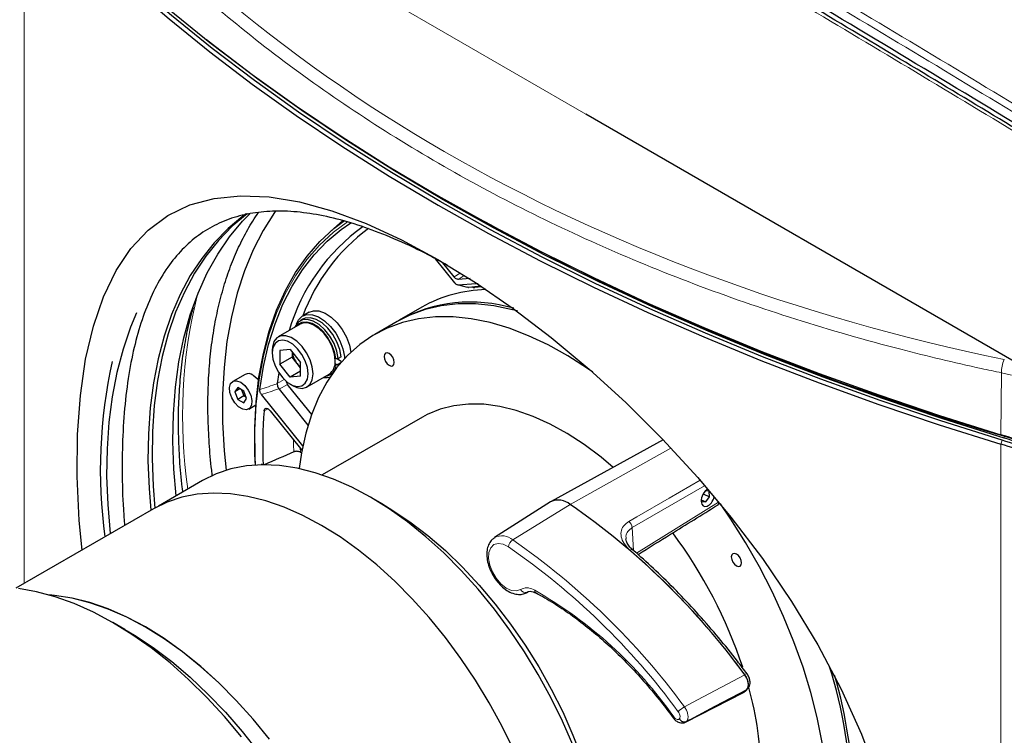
# Model space of a CAD drawing. Header units: millimetres. Extents: x 0 to 1118, y 0 to 864.
# Tile 105 of 117: x 839 to 873, y 634 to 659. Entities that reach past the tile are written whole.
import ezdxf

# ---------------------------------------------------------------- set-up
doc = ezdxf.new("R2010")
doc.units = ezdxf.units.MM

msp = doc.modelspace()

# ---------------------------------------------------------------- linework, layer by layer
at = {"color": 7, "linetype": 'Continuous', "lineweight": 18}
for p, q in [((858.1834, 655.8806), (838.8675, 667.0314)), ((838.7769, 663.9646), (838.7769, 639.6724)), ((853.6325, 650.2562), (853.8425, 650.3872)), ((853.9799, 650.3028), (853.7747, 650.1747)), ((854.4188, 649.9278), (854.3492, 649.8876)), ((872.5488, 646.9456), (872.5279, 644.807)), ((872.8894, 646.8682), (872.5488, 646.9456)), ((847.5115, 646.5816), (847.7586, 646.7189)), ((847.8733, 646.5386), (847.5806, 646.3761)), ((847.2017, 645.6986), (847.0628, 645.6321)), ((872.5727, 644.7775), (872.5279, 644.807)), ((872.5728, 644.6142), (872.5264, 644.4814)), ((872.5264, 644.4814), (872.5264, 598.3157)), ((872.6424, 644.7562), (872.6424, 644.6909)), ((848.3118, 644.3462), (848.3186, 644.2021)), ((861.1232, 644.337), (857.6444, 642.3933)), ((862.287, 643.0449), (859.7864, 641.5964)), ((859.9328, 640.7165), (862.7698, 642.4764)), ((855.6541, 641.1708), (857.6444, 642.3933)), ((859.7864, 641.5964), (859.8351, 640.8018)), ((856.1747, 639.3726), (856.1641, 639.367)), ((863.673, 636.5163), (863.6754, 636.5177)), ((863.6707, 635.9324), (863.7486, 636.012)), ((863.7486, 636.012), (863.7462, 636.0105)), ((863.6418, 635.9164), (863.6707, 635.9324)), ((863.6682, 635.9309), (863.6707, 635.9324))]:
    msp.add_line(p, q, dxfattribs=at)
at = {"color": 7, "linetype": 'Continuous', "lineweight": 25}
for p, q in [((872.9867, 647.3348), (858.1834, 655.8806)), ((853.0693, 653.0666), (853.1376, 653.0272)), ((850.6651, 651.9368), (850.6411, 651.9153)), ((852.9792, 650.8865), (853.6443, 650.0592)), ((853.6325, 650.2562), (853.2388, 650.746)), ((853.7339, 649.9937), (854.0853, 649.9007)), ((854.1798, 650.2001), (853.7747, 650.1747)), ((854.1226, 649.8965), (854.0856, 649.9019)), ((854.1226, 649.8965), (854.1343, 649.8977)), ((854.558, 649.9369), (854.1343, 649.8977)), ((854.5879, 649.9162), (854.3492, 649.8876)), ((852.5139, 649.2134), (851.7361, 648.7644)), ((848.6232, 649.039), (848.397, 648.9084)), ((848.3131, 648.629), (847.5494, 648.1882)), ((848.4045, 648.7973), (848.3055, 648.7401)), ((851.6654, 648.7236), (850.8875, 648.2746)), ((847.3423, 647.7303), (847.3423, 647.6323)), ((847.9645, 647.7525), (847.6051, 647.7203)), ((847.6051, 647.7203), (847.6051, 647.241)), ((847.9645, 647.7525), (848.324, 647.3053)), ((848.0293, 647.6719), (848.0293, 647.4859)), ((848.0293, 647.4859), (847.6051, 647.241)), ((847.9645, 646.7938), (847.6051, 647.241)), ((848.2091, 647.2623), (848.0293, 647.4859)), ((848.324, 647.1193), (848.2091, 647.2623)), ((848.324, 646.8259), (848.324, 647.3053)), ((849.5438, 647.4367), (849.5153, 647.4531)), ((849.5153, 647.262), (849.5438, 647.2456)), ((849.5966, 647.4274), (849.7276, 647.3517)), ((849.6192, 647.1763), (849.6289, 647.2455)), ((849.7279, 647.4937), (849.6289, 647.4365)), ((849.6289, 647.2455), (849.7201, 647.2981)), ((846.4055, 646.8923), (845.9812, 646.6474)), ((847.5687, 646.9472), (847.5115, 646.5816)), ((848.324, 647.0013), (847.9645, 646.7938)), ((848.5494, 646.4561), (849.313, 646.8969)), ((847.5113, 646.5667), (847.5115, 646.5816)), ((847.8999, 646.4962), (848.6997, 645.5012)), ((847.9644, 646.5546), (848.0493, 646.5056)), ((848.324, 646.8259), (847.9645, 646.7938)), ((849.3289, 646.7757), (849.2566, 646.7864)), ((846.1541, 646.4341), (846.0521, 646.2889)), ((846.2289, 646.391), (846.0521, 646.2889)), ((846.0521, 646.2889), (846.1541, 646.0258)), ((846.3583, 646.3163), (846.1541, 646.4341)), ((846.3663, 646.1483), (846.1541, 646.0258)), ((846.2846, 646.3588), (846.3663, 646.1483)), ((846.4603, 646.0532), (846.3583, 646.3163)), ((846.3663, 646.1483), (846.4399, 646.1058)), ((848.3973, 644.4222), (846.975, 646.1915)), ((847.5806, 646.3761), (847.57, 646.3925)), ((847.5806, 646.3761), (848.5781, 645.1352)), ((846.1541, 646.0258), (846.3583, 645.908)), ((846.3583, 645.908), (846.4603, 646.0532)), ((846.5312, 645.6947), (846.7793, 645.838)), ((847.2742, 645.6369), (848.3683, 644.2759)), ((852.5374, 645.4166), (849.0717, 643.4159)), ((860.8586, 644.6251), (856.9854, 642.4983)), ((848.3186, 644.2021), (848.3512, 644.1832)), ((847.006, 643.7679), (846.9713, 643.7879)), ((846.9713, 643.7879), (846.9713, 643.7673)), ((844.9407, 643.225), (843.414, 642.3436)), ((862.2417, 642.7699), (862.4592, 642.6627)), ((862.4472, 642.8577), (862.3226, 642.8711)), ((862.4592, 642.6627), (862.4472, 642.8577)), ((851.1657, 642.4049), (850.7415, 642.6499)), ((856.9634, 642.4852), (855.0287, 641.2552)), ((862.1716, 642.5768), (862.1763, 642.4994)), ((862.1727, 642.558), (862.3237, 642.4836)), ((862.1763, 642.4994), (862.3237, 642.4836)), ((862.3237, 642.4836), (862.4592, 642.6627)), ((843.2411, 642.2496), (838.4826, 639.5026)), ((856.1303, 639.3471), (856.178, 639.372)), ((856.1641, 639.367), (856.1303, 639.3471)), ((856.1918, 639.3742), (856.1641, 639.367)), ((856.4625, 639.3409), (856.465, 639.3396)), ((842.2563, 638.078), (841.8321, 638.323)), ((863.6731, 636.5161), (863.673, 636.5163)), ((863.6424, 635.9157), (863.6946, 635.9548)), ((863.6682, 635.9309), (863.7462, 636.0105)), ((863.6965, 635.9529), (863.7744, 636.0324)), ((863.7462, 636.0105), (863.7462, 636.0106)), ((861.6296, 634.8772), (863.6309, 635.903)), ((863.628, 635.9085), (863.6681, 635.9308)), ((863.6414, 635.9096), (863.6444, 635.9114)), ((863.6681, 635.9308), (863.6682, 635.9309)), ((861.6647, 634.9028), (861.6271, 634.8818)), ((861.6647, 634.9028), (861.6647, 634.9028))]:
    msp.add_line(p, q, dxfattribs=at)
at = {"color": 7, "linetype": 'Continuous', "lineweight": 25, "flags": 128}
for points in [[(838.78, 664.2892), (839.9367, 663.06), (841.1573, 661.8516), (842.4407, 660.6651), (843.7859, 659.5016), (845.1914, 658.3621), (846.6561, 657.2478), (848.1786, 656.1595), (849.7574, 655.0984), (851.3912, 654.0653), (853.0785, 653.0613), (854.8177, 652.0873), (856.6071, 651.1441), (858.4453, 650.2327), (860.3304, 649.3538), (862.2607, 648.5082), (864.2346, 647.6968), (866.2501, 646.9203), (868.3054, 646.1794), (870.3986, 645.4747), (872.5279, 644.807)], [(838.7769, 663.9646), (839.9336, 662.7353), (841.1543, 661.5269), (842.4378, 660.3403), (843.783, 659.1767), (845.1886, 658.0372), (846.6533, 656.9228), (848.1759, 655.8345), (849.7548, 654.7733), (851.3887, 653.7402), (853.0761, 652.7361), (854.8153, 651.762), (856.6049, 650.8188), (858.4431, 649.9073), (860.3283, 649.0284), (862.2588, 648.1828), (864.2327, 647.3713), (866.2483, 646.5948), (868.3037, 645.8538), (870.3971, 645.1491), (872.5264, 644.4814)], [(872.5728, 644.6142), (870.4461, 645.2811), (868.3554, 645.9849), (866.3026, 646.7249), (864.2895, 647.5005), (862.318, 648.3109), (860.39, 649.1555), (858.5071, 650.0333), (856.6712, 650.9437), (854.8839, 651.8857), (853.1468, 652.8586), (851.4616, 653.8614), (849.8297, 654.8932), (848.2527, 655.9531), (846.7321, 657.04), (845.2692, 658.153), (843.8653, 659.2911), (842.5218, 660.4533), (841.2399, 661.6383), (840.0207, 662.8453), (838.8655, 664.073)], [(872.6424, 644.6909), (870.5197, 645.3565), (868.4329, 646.059), (866.3839, 646.7977), (864.3746, 647.5718), (862.4069, 648.3807), (860.4824, 649.2236), (858.6031, 650.0998), (856.7706, 651.0085), (854.9867, 651.9488), (853.2529, 652.9198), (851.5708, 653.9207), (849.942, 654.9506), (848.368, 656.0085), (846.8502, 657.0934), (845.39, 658.2043), (845.0744, 658.4539)], [(840.7716, 640.824), (840.6725, 641.8431), (840.6025, 643.366), (840.6161, 644.8114), (840.7141, 646.1613), (840.8975, 647.4161), (841.1635, 648.5559), (841.5128, 649.5752), (841.9486, 650.4755), (842.4644, 651.2429), (843.0611, 651.8766), (843.7429, 652.3785), (844.502, 652.7438), (845.3364, 652.9718), (846.2502, 653.0645), (847.2386, 653.0226), (848.2908, 652.8467), (849.4093, 652.5384), (850.5871, 652.1015), (851.8077, 651.542), (853.0715, 650.8607), (854.3646, 650.0666), (855.6702, 649.1685), (856.9869, 648.1663), (858.2941, 647.0751), (859.5783, 645.9032), (860.8365, 644.6491), (862.0474, 643.3311), (863.1974, 641.9577), (864.2834, 640.5268), (865.2912, 639.0502), (866.2013, 637.5468), (867.0108, 636.0141), (867.7119, 634.4575), (868.2855, 632.9058)], [(846.4486, 652.4393), (846.3332, 652.3551), (845.8179, 651.9264), (845.3419, 651.4402), (844.9069, 650.8982), (844.5147, 650.3024), (844.1665, 649.6551), (843.8637, 648.9586), (843.6075, 648.2156), (843.3988, 647.4288), (843.2384, 646.6011), (843.1269, 645.7356), (843.0646, 644.8355), (843.0518, 643.9043), (843.0886, 642.9452), (843.15, 642.197)], [(846.4894, 652.4477), (846.4746, 652.4367), (845.9593, 652.0081), (845.4833, 651.5219), (845.0484, 650.9799), (844.6561, 650.3841), (844.3079, 649.7368), (844.0052, 649.0403), (843.749, 648.2973), (843.5403, 647.5104), (843.3798, 646.6827), (843.2683, 645.8172), (843.206, 644.9172), (843.1932, 643.9859), (843.2301, 643.0268), (843.2919, 642.2732)], [(844.0213, 642.6942), (843.946, 643.6161), (843.9135, 644.5893), (843.932, 645.5335), (844.0015, 646.4451), (844.1216, 647.3208), (844.2919, 648.1571), (844.5118, 648.9509), (844.7805, 649.6992), (845.0969, 650.399), (845.4597, 651.0478), (845.8677, 651.6431), (846.3193, 652.1826), (846.5704, 652.44)], [(847.4579, 652.5288), (847.4266, 652.4846), (847.0331, 651.8653), (846.6856, 651.1929), (846.3856, 650.47), (846.1341, 649.6995), (845.9321, 648.8841), (845.7803, 648.0271), (845.6794, 647.1317), (845.6298, 646.2013), (845.6316, 645.2396), (845.6848, 644.2501), (845.7488, 643.5765)], [(846.7655, 643.7383), (846.7474, 644.1312), (846.7412, 645.0538), (846.7878, 645.9443), (846.8871, 646.7988), (847.0386, 647.6135), (847.2415, 648.3849), (847.4952, 649.1096), (847.7983, 649.7843), (848.1496, 650.4062), (848.5475, 650.9723), (848.9903, 651.4803), (849.476, 651.9279), (849.8392, 652.2034)], [(846.9161, 646.3641), (847.044, 647.1634), (847.2204, 647.9232), (847.4448, 648.6404), (847.7162, 649.312), (848.0334, 649.935), (848.3951, 650.507), (848.7998, 651.0255), (849.2458, 651.4883), (849.7312, 651.8936), (850.0663, 652.1249)], [(849.3726, 651.8409), (849.7815, 652.2106), (849.784, 652.2127)], [(853.7659, 649.9901), (854.3829, 650.0256), (854.4592, 650.0253)], [(855.8166, 649.0834), (855.6492, 649.127), (855.0031, 649.2575), (854.3743, 649.3237), (853.7662, 649.3251), (853.1821, 649.2617), (852.6252, 649.1339), (852.0986, 648.9423), (851.6654, 648.7236)], [(842.6596, 649.0169), (842.4509, 648.5201), (842.1898, 647.7629), (841.9771, 646.9611), (841.8136, 646.1176), (841.7, 645.2355), (841.6365, 644.3183), (841.6235, 643.3692), (841.661, 642.3919), (841.7489, 641.3898), (841.7491, 641.3883)], [(848.1892, 648.6355), (848.2534, 648.7704), (848.3784, 648.8969), (848.5423, 648.9589), (848.7347, 648.9524), (848.9436, 648.8778), (849.1559, 648.7398), (849.3582, 648.5471), (849.5378, 648.3119), (849.6834, 648.0488), (849.7859, 647.7744), (849.8388, 647.5059), (849.844, 647.4374)], [(858.4215, 646.9663), (858.2352, 647.096), (857.5569, 647.5311), (856.8777, 647.9087), (856.2012, 648.2268), (855.5312, 648.4837), (854.8714, 648.678), (854.2253, 648.8085), (853.5965, 648.8747), (852.9884, 648.8761), (852.4043, 648.8127), (851.8474, 648.6849), (851.3207, 648.4933), (850.8272, 648.2391), (850.3696, 647.9236), (849.9502, 647.5484), (849.5715, 647.1158), (849.2355, 646.628), (848.9439, 646.0877), (848.6985, 645.4979), (848.5006, 644.8617), (848.3511, 644.1827), (848.2702, 643.6369)], [(848.6232, 649.039), (848.7685, 649.0895), (848.961, 649.083), (849.1699, 649.0084), (849.3822, 648.8704), (849.5845, 648.6778), (849.7641, 648.4425), (849.9097, 648.1794), (850.0121, 647.905), (850.0626, 647.6584)], [(849.6289, 647.4365), (849.5805, 647.6941), (849.482, 647.9582), (849.34, 648.2104), (849.1645, 648.4333), (848.9676, 648.6116), (848.763, 648.7327), (848.5647, 648.7884), (848.3866, 648.7748), (848.2409, 648.6928), (848.1378, 648.5481), (848.1301, 648.5304)], [(849.5202, 647.3548), (849.494, 647.5902), (849.4172, 647.8385), (849.2957, 648.0811), (849.1384, 648.3002), (848.9569, 648.4794), (848.7648, 648.6055), (848.5763, 648.6691), (848.4053, 648.6655), (848.3131, 648.629)], [(849.7279, 647.4937), (849.6795, 647.7513), (849.581, 648.0153), (849.439, 648.2675), (849.2635, 648.4905), (849.0666, 648.6687), (848.862, 648.7899), (848.6637, 648.8455), (848.4856, 648.8319), (848.4045, 648.7973)], [(848.7565, 646.9139), (848.7303, 647.1493), (848.6536, 647.3976), (848.532, 647.6402), (848.3747, 647.8593), (848.1933, 648.0385), (848.0011, 648.1646), (847.8126, 648.2282), (847.6416, 648.2246), (847.5009, 648.1541), (847.4008, 648.0218), (847.3489, 647.8377), (847.3423, 647.7303)], [(848.5868, 646.9139), (848.5616, 647.1309), (848.488, 647.3594), (848.372, 647.5809), (848.223, 647.7775), (848.0531, 647.9332), (847.876, 648.0355), (847.7061, 648.076), (847.5571, 648.0514), (847.4411, 647.9638), (847.3675, 647.8202), (847.3423, 647.6323), (847.3675, 647.4154), (847.4411, 647.1868), (847.5571, 646.9653), (847.7061, 646.7687), (847.876, 646.613), (848.0531, 646.5108), (848.223, 646.4703), (848.372, 646.4948), (848.488, 646.5825), (848.5616, 646.726), (848.5868, 646.9139)], [(851.2102, 647.5103), (851.2237, 647.4244), (851.262, 647.336), (851.3194, 647.2587), (851.387, 647.2041), (851.4547, 647.1806), (851.512, 647.1917), (851.5503, 647.2358), (851.5638, 647.3062), (851.5503, 647.3921), (851.512, 647.4804), (851.4547, 647.5578), (851.387, 647.6124), (851.3194, 647.6359), (851.262, 647.6247), (851.2237, 647.5806), (851.2102, 647.5103)], [(846.6805, 646.8651), (846.821, 646.7536), (846.8721, 646.6961)], [(848.0493, 646.5056), (848.1933, 646.4396), (848.3747, 646.4093), (848.532, 646.4467), (848.6536, 646.5491), (848.7303, 646.7087), (848.7565, 646.9139)], [(846.2562, 646.6201), (846.3967, 646.5087), (846.5182, 646.3517), (846.6043, 646.1703), (846.6435, 645.9889), (846.6303, 645.8322), (846.5666, 645.7212), (846.4609, 645.671), (846.3277, 645.6883), (846.1847, 645.7709), (846.0515, 645.9074), (845.9458, 646.0796), (845.8821, 646.2641), (845.869, 646.436), (845.9081, 646.5722), (845.9942, 646.6542), (846.1157, 646.6709), (846.2562, 646.6201)], [(859.126, 643.6737), (858.707, 644.0263), (858.1235, 644.4654), (857.5346, 644.8493), (856.9446, 645.1753), (856.3578, 645.4408), (855.7787, 645.644), (855.2114, 645.7833), (854.6603, 645.8577), (854.1294, 645.8666), (853.6225, 645.81), (853.1436, 645.6883), (852.6961, 645.5024), (852.5374, 645.4166)], [(857.7339, 634.0904), (857.3761, 634.9154), (856.9774, 635.7296), (856.5402, 636.5282), (856.0673, 637.306), (855.5615, 638.0584), (855.026, 638.7808), (854.464, 639.4686), (853.8792, 640.1176), (853.2749, 640.7238), (852.655, 641.2836), (852.0234, 641.7933), (851.3838, 642.25), (850.7402, 642.6507), (850.0967, 642.993), (849.4571, 643.2748), (848.8254, 643.4944), (848.2055, 643.6503), (847.6013, 643.7417), (847.0164, 643.768), (846.4545, 643.729), (845.9189, 643.625), (845.4132, 643.4565), (844.9407, 643.225)], [(855.6819, 633.9365), (855.283, 634.751), (854.8457, 635.5499), (854.3725, 636.3281), (853.8665, 637.0809), (853.3308, 637.8035), (852.7686, 638.4916), (852.1834, 639.1409), (851.5789, 639.7474), (850.9588, 640.3074), (850.3269, 640.8173), (849.687, 641.2742), (849.0432, 641.6751), (848.3993, 642.0175), (847.7595, 642.2995), (847.1275, 642.5191), (846.5074, 642.6752), (845.9029, 642.7666), (845.3177, 642.7929), (844.7555, 642.7539), (844.2198, 642.6498), (843.7138, 642.4813), (843.2411, 642.2496)], [(866.5794, 631.7093), (866.5543, 632.5077), (866.4791, 633.3308), (866.3543, 634.1739), (866.1805, 635.0327), (865.9587, 635.9022), (865.69, 636.7778), (865.376, 637.6547), (865.0184, 638.5282), (864.6191, 639.3934), (864.1803, 640.2456), (863.7044, 641.0801), (863.194, 641.8925), (862.835, 642.4208)], [(851.1657, 642.4049), (851.4777, 642.2176), (852.102, 641.7989), (852.7203, 641.326), (853.3285, 640.8018), (853.9227, 640.2297), (854.4989, 639.6135), (855.0536, 638.9572), (855.583, 638.265), (856.0837, 637.5413), (856.5526, 636.791), (856.9865, 636.0189), (857.3827, 635.2299), (857.7385, 634.4292), (858.0517, 633.6219), (858.3202, 632.8134), (858.5424, 632.0089), (858.7166, 631.2135), (858.8419, 630.4324), (858.9174, 629.6708), (858.9427, 628.9335)], [(863.2102, 640.5828), (863.2237, 640.4969), (863.262, 640.4086), (863.3194, 640.3312), (863.387, 640.2766), (863.4547, 640.2531), (863.512, 640.2643), (863.5503, 640.3084), (863.5638, 640.3787), (863.5503, 640.4646), (863.512, 640.553), (863.4547, 640.6303), (863.387, 640.6849), (863.3194, 640.7084), (863.262, 640.6973), (863.2237, 640.6532), (863.2102, 640.5828)], [(846.2854, 634.3738), (845.6964, 635.0733), (845.0857, 635.7336), (844.4568, 636.3507), (843.8132, 636.9214), (843.1586, 637.4423), (842.4965, 637.9107), (841.8307, 638.3238), (841.1649, 638.6794), (840.5028, 638.9755), (839.8481, 639.2104), (839.2045, 639.3828), (838.5756, 639.4917)], [(847.2496, 634.2929), (846.6875, 634.981), (846.1023, 635.6303), (845.4978, 636.2368), (844.8777, 636.7968), (844.2457, 637.3068), (843.6059, 637.7636), (842.962, 638.1645), (842.3182, 638.507), (841.6783, 638.7889), (841.0464, 639.0086), (840.4263, 639.1646), (839.8217, 639.256), (839.6473, 639.2706)], [(847.2478, 634.2905), (846.6859, 634.9783), (846.101, 635.6274), (845.4967, 636.2336), (844.8769, 636.7933), (844.2452, 637.3031), (843.6056, 637.7597), (842.962, 638.1604), (842.3185, 638.5027), (841.6789, 638.7846), (841.0472, 639.0041), (840.4273, 639.1601), (839.8231, 639.2515), (839.6677, 639.2647)], [(842.2563, 638.078), (842.5799, 637.884), (843.2281, 637.4524), (843.8705, 636.967), (844.5034, 636.4306), (845.1231, 635.8463), (845.726, 635.2177), (846.3085, 634.5484), (846.8673, 633.8422), (847.3989, 633.1035), (847.9004, 632.3364), (848.3688, 631.5455), (848.8012, 630.7355), (849.1953, 629.911), (849.5486, 629.077), (849.8592, 628.2383), (850.1251, 627.3999), (850.3448, 626.5666), (850.517, 625.7434), (850.6408, 624.935), (850.7153, 624.1463), (850.7402, 623.3819)]]:
    msp.add_lwpolyline(points, dxfattribs=at)
at = {"color": 7, "linetype": 'Continuous', "lineweight": 18, "flags": 128}
for points in [[(849.9422, 652.1597), (849.4622, 651.8051), (848.9794, 651.3602), (848.5392, 650.8552), (848.1437, 650.2923), (847.7944, 649.6742), (847.4931, 649.0034), (847.241, 648.283), (847.0392, 647.5162), (846.8886, 646.7062), (846.7899, 645.8568), (846.7436, 644.9715), (846.7497, 644.0544), (846.7626, 643.7587)], [(849.5438, 647.4367), (849.4971, 647.68), (849.4031, 647.9291), (849.2685, 648.1668), (849.1025, 648.3765), (848.9165, 648.544), (848.7234, 648.6576), (848.5365, 648.7095), (848.3686, 648.6961), (848.2314, 648.6184), (848.1703, 648.5466)], [(848.0955, 644.2158), (848.0849, 644.4633), (848.0796, 644.635)], [(859.6713, 641.8114), (859.9494, 641.9726), (861.0617, 642.6172), (862.1278, 643.235)], [(855.5066, 640.9357), (855.3234, 641.0274), (855.1513, 641.0532), (855.0045, 641.0108), (854.8951, 640.9038), (854.8322, 640.741), (854.8209, 640.5359), (854.8624, 640.3055), (854.953, 640.0689), (855.0853, 639.8456), (855.2483, 639.6542), (855.4286, 639.5105), (855.6113, 639.4263), (855.7811, 639.4087), (855.924, 639.4591)], [(859.704, 640.8229), (859.7305, 640.8355), (859.7546, 640.8424), (859.7754, 640.8433), (859.7922, 640.8381), (859.7982, 640.834)], [(861.5883, 635.4082), (862.0384, 635.6474), (863.6731, 636.5161)], [(863.6754, 636.5177), (863.7009, 636.5314), (863.7224, 636.5412), (863.7392, 636.5465), (863.7505, 636.5473), (863.7552, 636.5448)], [(863.7462, 636.0106), (862.6438, 635.4234), (861.7642, 634.9548)], [(863.6965, 635.9529), (863.6954, 635.9517), (863.6707, 635.9324)], [(863.7741, 636.0322), (863.7733, 636.0313), (863.7486, 636.012)], [(861.7642, 634.9548), (862.6087, 635.3877), (863.6681, 635.9308)], [(861.2215, 635.0607), (861.2088, 635.0453), (861.2019, 635.0334), (861.2008, 635.0255), (861.2016, 635.0241)]]:
    msp.add_lwpolyline(points, dxfattribs=at)
at = {"color": 7, "linetype": 'Continuous', "lineweight": 25}
for centre, radius, start, end in [((898.2822, 732.3632), 91.281, 240.358813, 253.641159), ((854.4564, 646.4641), 6.8123, 125.67521, 163.43881), ((854.6266, 646.6033), 6.64, 126.59826, 159.66936), ((854.3409, 650.018), 0.1307, 233.31352, 273.65076), ((854.8258, 645.1157), 4.705, 91.23174, 119.43168), ((854.2126, 644.1807), 5.2087, 73.44633, 118.8307), ((848.8441, 647.7798), 0.8193, 187.85779, 219.17701), ((858.5285, 643.5954), 17.1241, 167.38853, 187.77068), ((848.7736, 647.7107), 0.7209, 218.46346, 231.42622), ((849.0245, 647.3033), 0.4984, 305.37932, 5.93286), ((846.5214, 646.6609), 0.2588, 52.08097, 116.60858), ((848.1494, 646.7), 0.3221, 189.2732, 219.24616), ((849.2005, 647.2292), 0.4462, 260.42833, 289.68638), ((862.0984, 644.4506), 15.082, 175.50679, 182.65284), ((869.9062, 635.9243), 9.2615, 60.45063, 73.55636), ((869.9063, 635.6038), 9.2561, 60.45064, 73.55644), ((869.9194, 635.7876), 9.3733, 60.45063, 73.55636), ((869.9199, 635.6256), 9.3718, 60.45064, 73.55644), ((869.9404, 635.5359), 9.5454, 60.45064, 73.55644), ((857.2353, 641.9313), 0.6171, 48.47512, 116.15214), ((862.6263, 642.5445), 0.2, 301.80991, 328.05079), ((843.3978, 621.7485), 25.0833, 36.06826, 55.39101), ((847.9582, 631.5795), 16.4851, 18.35684, 36.64614), ((851.2854, 631.9345), 16.0734, 0.79784, 17.71579), ((851.532, 631.9911), 15.8973, 0.74977, 16.4563), ((852.4383, 632.9039), 11.8086, 0.73983, 15.56126)]:
    msp.add_arc(centre, radius, start, end, dxfattribs=at)
at = {"color": 7, "linetype": 'Continuous', "lineweight": 18}
for centre, radius, start, end in [((861.4844, 645.4605), 17.2388, 165.89591, 188.43632), ((849.1237, 647.2322), 0.4203, 276.35302, 1.8255), ((873.3868, 647.0091), 0.8403, 152.16523, 184.32871), ((862.6721, 642.4549), 0.1001, 306.57459, 12.43969), ((859.4786, 641.5699), 0.309, 4.91442, 51.41722), ((855.2796, 640.7556), 0.5591, 47.94841, 116.59004), ((855.8359, 640.8929), 0.332, 123.1801, 172.59437), ((841.5239, 620.6832), 24.8879, 36.27437, 55.40608), ((841.5341, 620.6768), 24.61, 36.27437, 55.40608), ((841.9607, 620.4706), 27.0008, 36.46441, 48.91786), ((856.0945, 639.5446), 0.1907, 206.64173, 291.39454), ((856.5167, 639.4271), 0.1019, 175.17574, 237.81393), ((849.027, 626.4916), 14.9042, 35.09599, 60.2832), ((862.0711, 634.5844), 0.9548, 120.37496, 136.85239)]:
    msp.add_arc(centre, radius, start, end, dxfattribs=at)
msp.add_ellipse((909.2232, 708.7611), major_axis=(75.5608, 32.8704), ratio=0.7122442, start_param=3.3218382, end_param=3.9312073, dxfattribs=at)
at = {"color": 7, "linetype": 'Continuous', "lineweight": 25}
for centre, major_axis, ratio, start_param, end_param in [((787.2374, 603.0321), (161.9395, 76.4757), 0.0687322, 1.1532936, 1.1601219), ((862.3974, 642.6364), (0.1415, 0.2982), 0.6078885, 0.6802846, 2.3077532), ((862.3974, 642.6364), (0.1415, 0.2982), 0.6078885, 2.3077532, 5.0687287)]:
    msp.add_ellipse(centre, major_axis=major_axis, ratio=ratio, start_param=start_param, end_param=end_param, dxfattribs=at)
at = {"color": 7, "linetype": 'Continuous', "lineweight": 18}
for points, knots in [([(884.0237, 649.154), (884.0237, 649.154), (882.6013, 650.0201), (879.7863, 651.7621), (874.1742, 655.2246), (867.338, 659.3429), (859.3212, 664.1028), (851.5158, 668.6518), (843.7114, 673.1202), (835.9074, 677.5072), (828.1047, 681.8117), (822.254, 684.9807), (819.0036, 686.7171), (818.3533, 687.0645)], [0, 0, 0, 0, 0.0000001, 0.0643525, 0.1287065, 0.2573784, 0.3761953, 0.4950122, 0.6138291, 0.732646, 0.8514629, 0.9702798, 1, 1, 1, 1]), ([(818.4881, 687.2737), (819.1382, 686.9264), (822.3887, 685.19), (828.2398, 682.0208), (836.0435, 677.7158), (843.8485, 673.3282), (851.6538, 668.8592), (859.4605, 664.3097), (867.4774, 659.5489), (874.3172, 655.4312), (879.9233, 651.9665), (882.7508, 650.2287), (884.1645, 649.3598)], [0, 0, 0, 0, 0.0297059, 0.1485272, 0.2673484, 0.3861697, 0.504991, 0.6238123, 0.7426336, 0.8713103, 0.935656, 1, 1, 1, 1]), ([(883.4856, 648.8827), (882.8346, 649.2834), (879.5798, 651.2864), (873.7211, 654.8544), (865.9095, 659.5418), (858.0984, 664.1562), (850.2877, 668.698), (842.4793, 673.1673), (834.4588, 677.6792), (827.6484, 681.4596), (822.0075, 684.5146), (819.2051, 686.038), (817.8039, 686.7997)], [0, 0, 0, 0, 0.0297218, 0.1486038, 0.2674856, 0.3863673, 0.5052488, 0.6241304, 0.743012, 0.8715006, 0.9357506, 1, 1, 1, 1]), ([(872.5488, 646.9456), (872.314, 646.9952), (871.1394, 647.2431), (868.7401, 647.8161), (865.4173, 648.7687), (861.9118, 649.9842), (858.5552, 651.3627), (855.3578, 652.9032), (852.3239, 654.5981), (849.446, 656.4472), (846.7373, 658.4417), (844.2093, 660.5716), (842.0794, 662.6372), (840.2872, 664.5896), (839.3091, 665.8078), (838.8201, 666.4168)], [0, 0, 0, 0, 0.0164876, 0.0824516, 0.170772, 0.2591628, 0.3474822, 0.4345725, 0.5219358, 0.6094394, 0.6969443, 0.7843108, 0.8714033, 0.9357016, 1, 1, 1, 1]), ([(853.7659, 649.9901), (853.8255, 649.9746), (853.9442, 649.9436), (854.0633, 649.9121), (854.1226, 649.8965)], [0, 0, 0, 0, 0.5022967, 1, 1, 1, 1]), ([(846.9161, 646.3641), (847.0144, 646.3977), (847.2127, 646.4656), (847.4112, 646.5328), (847.5113, 646.5667)], [0, 0, 0, 0, 0.4955874, 1, 1, 1, 1]), ([(847.57, 646.3925), (847.4699, 646.3588), (847.2715, 646.2922), (847.0733, 646.2249), (846.975, 646.1915)], [0, 0, 0, 0, 0.5043898, 1, 1, 1, 1]), ([(859.704, 640.8229), (859.6484, 640.8765), (859.5196, 641.0006), (859.4047, 641.2189), (859.3835, 641.4501), (859.4664, 641.6613), (859.603, 641.7614), (859.6713, 641.8114)], [0, 0, 0, 0, 0.1640416, 0.379832, 0.5885842, 0.7945052, 1, 1, 1, 1]), ([(859.7864, 641.5964), (859.7326, 641.5561), (859.6248, 641.4754), (859.5594, 641.3335), (859.5722, 641.2404), (859.5763, 641.2106)], [0, 0, 0, 0, 0.4041024, 0.809479, 1, 1, 1, 1]), ([(855.924, 639.4591), (855.9945, 639.4883), (856.1258, 639.5426), (856.3105, 639.4894), (856.4023, 639.4423), (856.4152, 639.4357)], [0, 0, 0, 0, 0.4994171, 0.9296003, 1, 1, 1, 1]), ([(863.7486, 636.012), (863.7617, 636.0291), (863.7916, 636.0681), (863.8083, 636.1616), (863.7946, 636.2794), (863.7505, 636.4054), (863.7004, 636.4803), (863.6754, 636.5177)], [0, 0, 0, 0, 0.1629187, 0.3721575, 0.581421, 0.790718, 1, 1, 1, 1]), ([(861.5883, 635.4082), (861.6127, 635.3704), (861.6614, 635.2948), (861.7049, 635.1682), (861.7192, 635.0504), (861.7044, 634.9578), (861.6767, 634.9194), (861.6647, 634.9028)], [0, 0, 0, 0, 0.2101224, 0.4203054, 0.6303528, 0.8402996, 1, 1, 1, 1]), ([(861.2215, 635.0607), (861.23, 635.05), (861.2521, 635.022), (861.2938, 634.9877), (861.3415, 634.9666), (861.384, 634.9652), (861.4042, 634.9792), (861.4137, 634.9858)], [0, 0, 0, 0, 0.1383803, 0.3600261, 0.5817342, 0.8036471, 1, 1, 1, 1]), ([(861.4137, 634.9858), (861.4195, 634.9939), (861.4334, 635.0132), (861.4411, 635.0591), (861.434, 635.1181), (861.4119, 635.1812), (861.387, 635.2187), (861.3745, 635.2374)], [0, 0, 0, 0, 0.1533949, 0.3649145, 0.576509, 0.7882579, 1, 1, 1, 1])]:
    msp.add_open_spline(points, degree=3, knots=knots, dxfattribs=at)
at = {"color": 7, "linetype": 'Continuous', "lineweight": 25}
for points, knots in [([(883.6129, 648.9131), (883.1992, 649.1671), (882.2124, 649.7729), (879.996, 651.1432), (876.0172, 653.5736), (870.4465, 656.9496), (863.9423, 660.8357), (857.4412, 664.6686), (850.9417, 668.4482), (844.4431, 672.1746), (837.9448, 675.8502), (831.7268, 679.3118), (825.9421, 682.5069), (821.423, 684.9207), (818.8075, 686.3638), (817.9341, 686.8276), (817.9325, 686.8285)], [0, 0, 0, 0, 0.0188746, 0.04502246, 0.10149509, 0.2005934, 0.29962988, 0.39860563, 0.49753788, 0.59644979, 0.69535987, 0.7942897, 0.88030864, 0.95976274, 0.99992767, 1, 1, 1, 1]), ([(883.9592, 648.8393), (883.3561, 649.2135), (882.1499, 649.9618), (879.996, 651.2915), (876.7535, 653.2836), (871.0951, 656.7302), (863.6892, 661.1714), (855.2803, 666.1178), (847.1962, 670.7859), (839.1111, 675.367), (831.3468, 679.6827), (825.3449, 682.9573), (821.1058, 685.2434), (819.2398, 686.2407), (818.3067, 686.7395)], [0, 0, 0, 0, 0.0275731, 0.0551409, 0.098461, 0.1757773, 0.3137404, 0.4368534, 0.5599435, 0.6830531, 0.8062284, 0.9147063, 0.9573443, 1, 1, 1, 1]), ([(853.4037, 650.6567), (853.1458, 650.7996), (852.5141, 651.1495), (851.5583, 651.5874), (850.5397, 651.9837), (849.5689, 652.2755), (848.6397, 652.4651), (847.7635, 652.5464), (846.9517, 652.5182), (846.1975, 652.3818), (845.4999, 652.1323), (844.8607, 651.7669), (844.2879, 651.2867), (843.7767, 650.6878), (843.3311, 649.9676), (842.9571, 649.1349), (842.6568, 648.2028), (842.4248, 647.1707), (842.2617, 646.0299), (842.1696, 644.8123), (842.1512, 643.539), (842.1755, 642.4988), (842.2296, 641.8586), (842.2451, 641.6746)], [0, 0, 0, 0, 0.0344814, 0.0844545, 0.13266, 0.1808662, 0.230455, 0.2800448, 0.328633, 0.3772218, 0.4271357, 0.4770498, 0.5271578, 0.5772655, 0.6288296, 0.6803927, 0.7304105, 0.7804272, 0.8319936, 0.8835594, 0.93201, 0.9804607, 1, 1, 1, 1]), ([(845.2806, 643.3754), (845.2712, 643.444), (845.2179, 643.8321), (845.1633, 644.5211), (845.1194, 645.4376), (845.1228, 646.3267), (845.1688, 647.1874), (845.2582, 648.0164), (845.3902, 648.8111), (845.5641, 649.5692), (845.7795, 650.288), (846.0348, 650.9664), (846.3313, 651.5995), (846.6113, 652.1079), (846.8063, 652.3855), (846.8762, 652.4849)], [0, 0, 0, 0, 0.018237, 0.1031341, 0.1879945, 0.272822, 0.3576244, 0.4424143, 0.5272049, 0.6120194, 0.6968915, 0.781866, 0.8669987, 0.9523555, 1, 1, 1, 1]), ([(853.7747, 650.1747), (853.7602, 650.1753), (853.7311, 650.1766), (853.6824, 650.2044), (853.6498, 650.2351), (853.6342, 650.2541), (853.6325, 650.2562)], [0, 0, 0, 0, 0.3201198, 0.6402432, 0.9602999, 1, 1, 1, 1]), ([(853.6443, 650.0592), (853.6566, 650.0455), (853.6813, 650.018), (853.7223, 649.9942), (853.7502, 649.9888), (853.7636, 649.9899), (853.7659, 649.9901)], [0, 0, 0, 0, 0.317387, 0.635585, 0.9393253, 1, 1, 1, 1]), ([(844.2567, 642.8301), (844.2492, 642.8845), (844.1981, 643.2583), (844.1453, 643.9332), (844.1011, 644.8498), (844.1046, 645.7389), (844.1507, 646.5994), (844.2395, 647.429), (844.3737, 648.2215), (844.5019, 648.8152), (844.5987, 649.1302), (844.6224, 649.2073)], [0, 0, 0, 0, 0.0227515, 0.1562923, 0.2897753, 0.4232068, 0.5565987, 0.6899708, 0.8233441, 0.956755, 1, 1, 1, 1]), ([(849.6289, 647.4365), (849.6269, 647.4355), (849.6199, 647.4318), (849.6052, 647.4275), (849.585, 647.4258), (849.5649, 647.4281), (849.5513, 647.4326), (849.5451, 647.436), (849.5438, 647.4367)], [0, 0, 0, 0, 0.0873423, 0.3001465, 0.5132356, 0.7272528, 0.9425044, 1, 1, 1, 1]), ([(849.5438, 647.2456), (849.547, 647.244), (849.5553, 647.2397), (849.5722, 647.2357), (849.5928, 647.2349), (849.6127, 647.2381), (849.624, 647.2426), (849.6288, 647.2454), (849.6289, 647.2455)], [0, 0, 0, 0, 0.1352952, 0.3520347, 0.5681253, 0.7830366, 0.9967522, 1, 1, 1, 1]), ([(847.5113, 646.5667), (847.5143, 646.5499), (847.5201, 646.5162), (847.5409, 646.4536), (847.5601, 646.4132), (847.57, 646.3925)], [0, 0, 0, 0, 0.3262861, 0.6527673, 1, 1, 1, 1]), ([(846.975, 646.1915), (846.9639, 646.2069), (846.9416, 646.2377), (846.9209, 646.2903), (846.9138, 646.3333), (846.9155, 646.3558), (846.9161, 646.3641)], [0, 0, 0, 0, 0.2844729, 0.5698632, 0.8404238, 1, 1, 1, 1]), ([(847.0628, 645.6321), (847.0657, 645.6486), (847.0717, 645.6814), (847.0997, 645.7114), (847.1384, 645.7225), (847.1845, 645.7121), (847.2323, 645.6833), (847.2605, 645.6521), (847.2742, 645.6369)], [0, 0, 0, 0, 0.1684167, 0.3368438, 0.5050264, 0.6729932, 0.8409601, 1, 1, 1, 1]), ([(848.3186, 644.2021), (848.3046, 644.2089), (848.2765, 644.2224), (848.2229, 644.2328), (848.1683, 644.234), (848.1246, 644.227), (848.1031, 644.2187), (848.0955, 644.2158)], [0, 0, 0, 0, 0.2194968, 0.4389584, 0.6592516, 0.8802067, 1, 1, 1, 1]), ([(859.9852, 640.6707), (860.3608, 640.9037), (861.2763, 641.4718), (862.1918, 642.0395), (862.7318, 642.3743)], [0, 0, 0, 0, 0.4102288, 1, 1, 1, 1]), ([(855.0342, 641.2495), (855.0023, 641.2301), (854.9202, 641.1802), (854.8319, 641.0449), (854.7696, 640.8658), (854.7528, 640.6545), (854.7821, 640.4198), (854.8578, 640.175), (854.9747, 639.9366), (855.1259, 639.7186), (855.3041, 639.5326), (855.5021, 639.3895), (855.7035, 639.304), (855.8962, 639.2797), (856.056, 639.3061), (856.1411, 639.3543), (856.1763, 639.3743)], [0, 0, 0, 0, 0.04371725, 0.11253972, 0.18280517, 0.25753368, 0.33583273, 0.41489841, 0.49371913, 0.57257935, 0.65193342, 0.73234186, 0.81429166, 0.88527658, 0.95254762, 1, 1, 1, 1]), ([(859.8004, 640.8351), (859.793, 640.8405), (859.7282, 640.8879), (859.6494, 640.9901), (859.5777, 641.1168), (859.5722, 641.1824), (859.5698, 641.2108)], [0, 0, 0, 0, 0.0456215, 0.3983758, 0.7392214, 1, 1, 1, 1]), ([(863.7552, 636.5447), (863.6442, 636.692), (863.3222, 637.119), (862.7709, 637.8029), (862.0961, 638.583), (861.4019, 639.327), (860.7034, 640.0199), (860.1657, 640.5146), (859.8663, 640.7748), (859.7982, 640.834)], [0, 0, 0, 0, 0.0915121, 0.2652866, 0.439095, 0.6129247, 0.7867795, 0.9515294, 1, 1, 1, 1]), ([(856.1744, 639.3723), (856.1759, 639.3735), (856.1979, 639.3918), (856.2463, 639.4028), (856.3513, 639.3943), (856.4298, 639.3537), (856.4639, 639.336)], [0, 0, 0, 0, 0.0300184, 0.4510311, 0.7612972, 1, 1, 1, 1]), ([(856.4624, 639.3409), (856.5651, 639.2847), (856.8633, 639.1214), (857.3582, 638.8117), (857.9435, 638.397), (858.523, 637.9344), (859.0932, 637.4274), (859.6509, 636.8788), (860.1924, 636.291), (860.7128, 635.6744), (861.0398, 635.2394), (861.2015, 635.0242)], [0, 0, 0, 0, 0.0616783, 0.1791662, 0.2966982, 0.414259, 0.5318557, 0.6494898, 0.7671593, 0.8848601, 1, 1, 1, 1]), ([(863.7462, 636.0106), (863.7589, 636.0274), (863.7879, 636.0658), (863.8038, 636.1588), (863.7901, 636.2765), (863.7467, 636.4029), (863.6976, 636.4784), (863.6731, 636.5161)], [0, 0, 0, 0, 0.1626534, 0.3719181, 0.5812233, 0.7906135, 1, 1, 1, 1]), ([(863.7705, 636.0358), (863.7841, 636.0483), (863.8217, 636.0831), (863.8522, 636.1663), (863.8637, 636.2758), (863.8369, 636.4028), (863.7932, 636.4976), (863.7579, 636.5401), (863.7545, 636.5442)], [0, 0, 0, 0, 0.1011218, 0.2814148, 0.4761731, 0.7089746, 0.972311, 1, 1, 1, 1]), ([(861.2034, 635.0258), (861.2324, 634.9902), (861.2913, 634.9183), (861.405, 634.8579), (861.5186, 634.8445), (861.5983, 634.855), (861.628, 634.8783), (861.6304, 634.8802)], [0, 0, 0, 0, 0.26667629, 0.54039611, 0.76742901, 0.9811134, 1, 1, 1, 1]), ([(861.4137, 634.9858), (861.4148, 634.9842), (861.422, 634.9743), (861.4446, 634.9477), (861.4888, 634.9128), (861.5496, 634.8884), (861.612, 634.8827), (861.6472, 634.8961), (861.6647, 634.9028)], [0, 0, 0, 0, 0.0188472, 0.1216334, 0.3412392, 0.5608294, 0.7804146, 1, 1, 1, 1]), ([(861.7642, 634.9548), (861.7626, 634.954), (861.7294, 634.9366), (861.6963, 634.9193), (861.6647, 634.9028)], [0, 0, 0, 0, 0.04927323, 1, 1, 1, 1])]:
    msp.add_open_spline(points, degree=3, knots=knots, dxfattribs=at)

doc.saveas('drawing.dxf')
